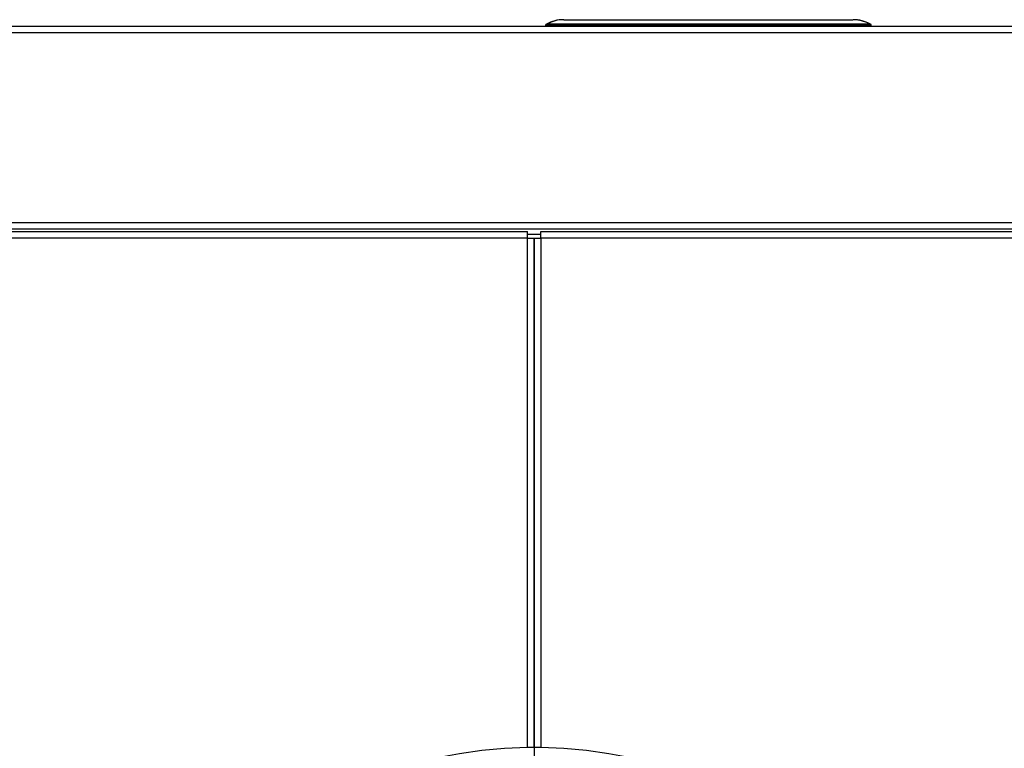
# Model space of a CAD drawing. Header units: millimetres. Extents: x 648 to 8064, y -571 to 3420.
# Tile 74 of 83: x 3485 to 3781, y 3193 to 3412. Entities that reach past the tile are written whole.
import ezdxf

# ---------------------------------------------------------------- set-up
doc = ezdxf.new("R2010")
doc.units = ezdxf.units.MM
doc.header["$MEASUREMENT"] = 0

# ---------------------------------------------------------------- blocks, each defined once
blk = doc.blocks.new('Boven')
for p, q in [((1378.37, 1440.64), (566.37, 1440.64)), ((1137.77, 1440.89), (1137.76, 1440.64)), ((1138.26, 1440.64), (1138.27, 1440.89)), ((1138.27, 1440.89), (1138.27, 1441.33)), ((1235.27, 1441.33), (1138.27, 1441.33)), ((1235.27, 1440.89), (1138.27, 1440.89)), ((1143.27, 1442.64), (1230.27, 1442.64)), ((1143.27, 1442.64), (1230.27, 1442.64)), ((1143.27, 1442.64), (1143.27, 1442.64)), ((1230.27, 1442.64), (1230.27, 1442.64)), ((1235.27, 1441.33), (1235.27, 1440.89)), ((1235.27, 1440.89), (1235.27, 1440.64)), ((1235.77, 1440.64), (1235.77, 1440.89)), ((1378.37, 1438.64), (566.37, 1438.64)), ((566.37, 1381.64), (1378.37, 1381.64)), ((1378.37, 1379.64), (566.37, 1379.64)), ((627.87, 1378.89), (1132.37, 1378.89)), ((1132.37, 1376.89), (1132.37, 1378.89)), ((1132.37, 1378.14), (1136.37, 1378.14)), ((1136.37, 1376.89), (1136.37, 1378.89)), ((1136.37, 1378.89), (1380.37, 1378.89)), ((1132.37, 1376.89), (627.87, 1376.89)), ((1132.37, 1223.62), (1132.37, 1376.89)), ((1132.37, 1376.89), (1134.37, 1376.89)), ((1134.37, 1376.89), (1136.37, 1376.89)), ((1134.37, 1223.62), (1134.37, 1376.89)), ((1134.37, 1376.89), (1134.37, 1223.62)), ((1380.37, 1376.89), (1136.37, 1376.89)), ((1136.37, 1376.89), (1136.37, 1223.62)), ((1134.37, 1262.64), (1134.37, 912.64)), ((1134.37, 1223.62), (1132.37, 1223.62)), ((1136.37, 1223.62), (1134.37, 1223.62))]:
    blk.add_line(p, q)
for centre, radius, start, end in [((1138.27, 1440.89), 0.5, 118.2471, 179), ((1143.23, 1431.64), 11, 90, 118.2471), ((1138.15, 1441.08), 0.272, 64.2498, 115.7502), ((1230.3, 1431.64), 11, 61.7529, 90), ((1235.38, 1441.08), 0.272, 64.2496, 115.7504), ((1235.27, 1440.89), 0.5, 1, 61.7529), ((1134.37, 1087.64), 136, 90.8426, 269.1574), ((1134.37, 1087.64), 136, 270.8426, 89.1574)]:
    blk.add_arc(centre, radius, start, end)
for centre, major_axis, ratio, start_param, end_param in [((1138.27, 1440.89), (-0.5, 0.009), 0.01745, -1.570492, 0), ((1143.23, 1431.64), (0, 11), 0.954532, 0, 0.493005), ((1230.3, 1431.64), (0, 11), 0.954532, -0.276903, 0), ((1230.3, 1431.64), (0, 11), 0.954532, -0.400086, -0.276903), ((1230.3, 1431.64), (0, 11), 0.954532, -0.450748, -0.400086), ((1230.3, 1431.64), (0, 11), 0.954532, -0.493005, -0.450748), ((1235.27, 1440.89), (0.5, 0.009), 0.01745, 0, 1.570492)]:
    blk.add_ellipse(centre, major_axis=major_axis, ratio=ratio, start_param=start_param, end_param=end_param)

msp = doc.modelspace()

# ---------------------------------------------------------------- block references
msp.add_blockref('Boven', (2505.22, 1969.85))

doc.saveas('drawing.dxf')
